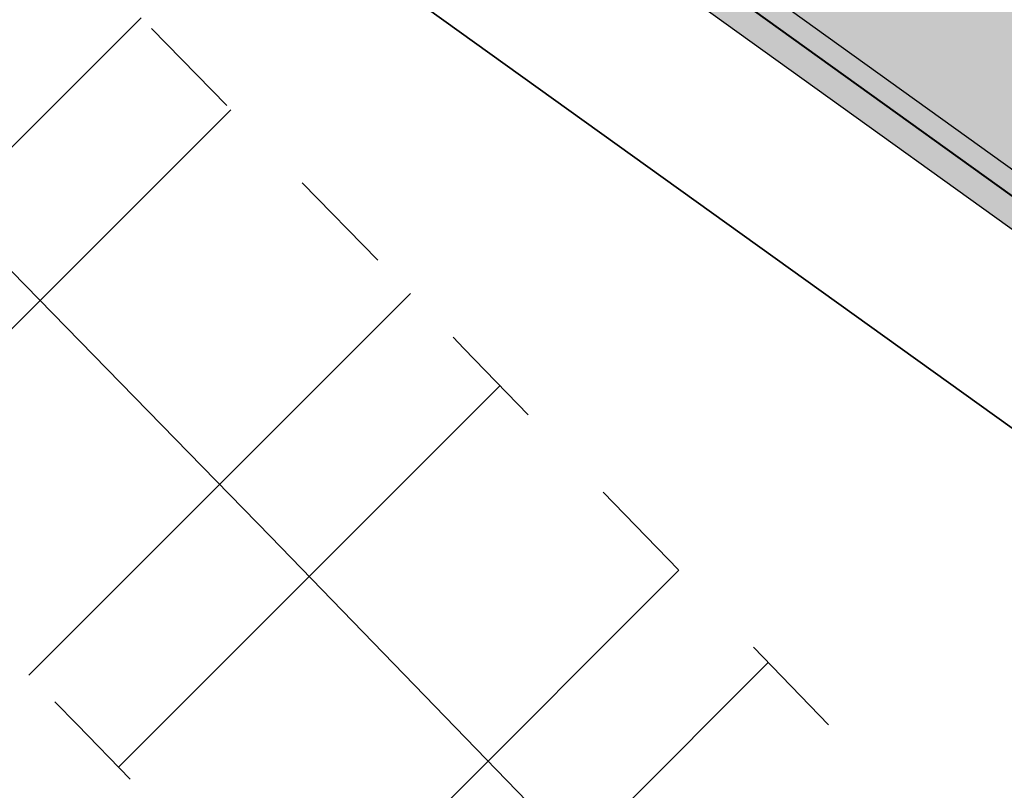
# Model space of a CAD drawing. Header units: metres. Extents: x 207669 to 209690, y 476021 to 477293.
# Tile 5 of 49: x 207997 to 208016, y 476871 to 476885. Entities that reach past the tile are written whole.
import ezdxf
from ezdxf.lldxf.tags import DXFTag

# ---------------------------------------------------------------- set-up
doc = ezdxf.new("R2010")
doc.units = ezdxf.units.M
doc.linetypes.add('NLCS-HIDDEN', pattern=[4, 2, -2])
for name, color, linetype, lineweight, true_color in [('B-OI-KL-BRANDSTOF_Orientatieverzoek_gasunieoost_0000541420-G', 40, 'KL-BRANDSTOF-N', 18, 0xffbf00), ('N-WE-VH-FUNDERING_GRANULAAT-G', 7, 'CONTINUOUS', 40, 0x99004c), ('N-WE-VH-FUNDERING_ZANDBED-BREED-G', 7, 'CONTINUOUS', 30, 0xa57c00), ('N-WE-VH-FUNDERING_ZANDBED_BREED-A', 7, 'CONTINUOUS', 40, 0xa57c00)]:
    doc.layers.add(name, color=color, linetype=linetype, lineweight=lineweight, true_color=true_color)
for name, color, linetype, lineweight in [('B-OI-KL-VEILIGHEIDSZONE-G', 252, 'NLCS-HIDDEN', 35), ('N-WE-IE-TERREINAFSCHEIDING_KUNSTMATIG_HEKWERK_HOOG-G', 210, 'IE-TERREINAFSCHEIDING-KUNSTMATIG', 35), ('T-WE-VH-KANTVERHARDING_BOUWWEG-G', 60, 'CONTINUOUS', 25), ('T-WE-VH-VERHARDING_ASFALT_BOUWWEG-100MM-A', 252, 'CONTINUOUS', 18), ('T-WE-VH-VERHARDING_ASFALT_BOUWWEG-70MM-A', 252, 'CONTINUOUS', 18)]:
    doc.layers.add(name, color=color, linetype=linetype, lineweight=lineweight)
doc.styles.get("Standard").update_dxf_attribs({"font": 'isocp.shx'})
doc.linetypes.add('IE-TERREINAFSCHEIDING-KUNSTMATIG', pattern='A,4,[82,NLCS.shx,S=0.75,R=90,X=0,Y=0],4,-2', length=10)
tags = doc.linetypes.add('KL-BRANDSTOF-N', pattern='A,4,-0.5,[105,NLCS.SHX,S=0.5,R=0,X=0.75,Y=0],-2,4,-1,["B",Standard,S=1,R=0,X=-0.15,Y=-0.5],-1.5', length=13).pattern_tags.tags
tags[18] = DXFTag(74, 10)

# ---------------------------------------------------------------- blocks, each defined once
blk = doc.blocks.new('A$C78FE763D')
at = {"layer": 'B-OI-KL-VEILIGHEIDSZONE-G'}
h = blk.add_hatch(dxfattribs=at)
h.set_pattern_fill('ANSI32', color=256, scale=0.75)
h.set_pattern_definition([(45, (0, 0), (-5.051394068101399, 5.051394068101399), []), (45, (3.3675975, 0), (-5.051394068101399, 5.051394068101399), [])])
h.paths.add_polyline_path([(209050.9375881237, 476518.5396431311), (209043.125532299, 476518.8796438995), (209004.4717691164, 476520.7480644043), (208998.0385089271, 476520.8455989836), (208994.4349887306, 476520.9688748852), (208992.935653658, 476521.1809657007), (208987.1141704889, 476522.9398933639), (208984.2464321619, 476523.7645453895), (208982.2472676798, 476524.1575529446), (208961.5809573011, 476528.4629516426), (208946.5220461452, 476532.563855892), (208941.2051906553, 476533.782514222), (208903.1010240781, 476542.5168446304), (208854.3198681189, 476553.4830269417), (208805.5441397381, 476564.3659582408), (208756.842541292, 476575.5088327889), (208708.1580406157, 476586.8421821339), (208659.4445053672, 476597.9561975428), (208645.9421921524, 476601.2015875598), (208635.8122818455, 476603.0898383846), (208626.3864741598, 476604.9618731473), (208620.0089611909, 476606.6876323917), (208616.8738774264, 476607.6539789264), (208608.5085805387, 476607.3317409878), (208607.7147462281, 476607.388227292), (208593.7159588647, 476606.8106741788), (208573.1718238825, 476606.1685136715), (208551.5354744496, 476605.2313140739), (208514.8965904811, 476605.0346582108), (208505.7717838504, 476604.8736203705), (208485.9502657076, 476604.3007499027), (208475.047726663, 476604.1278963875), (208473.2836551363, 476604.2170161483), (208435.3275707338, 476609.0187374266), (208410.2766025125, 476612.2382755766), (208386.3403179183, 476615.1490799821), (208372.1225659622, 476616.7944344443), (208370.8679237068, 476617.0666386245), (208366.7919455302, 476618.1427362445), (208347.1206601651, 476622.9592522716), (208332.5732144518, 476626.4223583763), (208314.8127730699, 476630.7675542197), (208307.5733359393, 476632.8400167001), (208304.1866016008, 476633.9158244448), (208301.7785627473, 476634.9618108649), (208265.737801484, 476652.8223577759), (208252.2084358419, 476659.8116686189), (208236.1466094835, 476668.5299794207), (208217.2765463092, 476679.2130734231), (208211.238871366, 476682.4328276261), (208206.9135463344, 476684.6223727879), (208201.0043056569, 476689.0424139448), (208194.8743833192, 476694.0181090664), (208188.0278762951, 476699.6469287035), (208179.7819454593, 476706.5954438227), (208167.5172268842, 476716.7875479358), (208160.0162014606, 476723.1235963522), (208143.7253530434, 476737.7180011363), (208140.7841958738, 476740.296256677), (208137.2494930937, 476743.7516149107), (208127.3442713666, 476753.6668096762), (208117.6775741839, 476763.4073517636), (208110.7673497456, 476770.4858983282), (208107.1789824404, 476774.0473304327), (208073.4188309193, 476808.9680776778), (208037.0226775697, 476846.8302774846), (208005.6460867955, 476879.2423167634), (207982.4240652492, 476903.0248457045), (207966.6406611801, 476918.9412363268), (207943.1172987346, 476943.0761142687), (207919.053827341, 476967.866388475), (207894.2855795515, 476993.4698702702), (207890.7679384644, 476996.8277555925), (207867.5642186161, 477020.3765344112), (207844.3344498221, 477044.2101672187), (207827.8124503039, 477061.0787171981), (207816.9714566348, 477067.1797366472), (207812.3269095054, 477070.0203660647), (207810.1095525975, 477071.3769726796), (207764.5498415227, 477099.2176252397), (207755.4859131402, 477103.8493892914), (207745.7668134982, 477107.4289707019), (207725.8028753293, 477114.6722316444), (207702.275920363, 477123.4861027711), (207695.2540454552, 477126.1533678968), (207691.7030862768, 477116.8050691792), (207698.746329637, 477114.1296872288), (207722.3433746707, 477105.2895583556), (207742.3334365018, 477098.036819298), (207751.4683368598, 477094.6724007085), (207759.6604084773, 477090.4861647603), (207804.8906974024, 477062.8468173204), (207807.1093404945, 477061.4894239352), (207811.9087933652, 477058.5540533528), (207821.6657996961, 477053.0630728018), (207837.1818001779, 477037.2216227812), (207860.4220313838, 477013.3772555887), (207883.7523115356, 476989.7000344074), (207887.2366704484, 476986.3739197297), (207911.8724226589, 476960.9074015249), (207935.9489512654, 476936.1036757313), (207959.5095888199, 476911.9305536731), (207975.2961847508, 476896.0109442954), (207998.4761632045, 476872.2714732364), (208029.8255724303, 476839.8875125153), (208066.2194190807, 476802.0277123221), (208100.0612675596, 476767.0224595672), (208103.6669002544, 476763.4438916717), (208110.5506758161, 476756.3924382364), (208120.2579786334, 476746.6109803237), (208130.2167569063, 476736.6421750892), (208133.9880541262, 476732.9555333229), (208137.0928969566, 476730.2337888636), (208153.4520485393, 476715.5781936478), (208161.0950231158, 476709.1222420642), (208173.3643045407, 476698.9263461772), (208181.6303737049, 476691.9608612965), (208188.5478666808, 476686.2736809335), (208194.855944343, 476681.1533760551), (208201.6207036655, 476676.093417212), (208206.6273786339, 476673.5589623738), (208212.4597036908, 476670.4487165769), (208231.2976405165, 476659.7838105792), (208247.5278141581, 476650.9741213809), (208261.222448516, 476643.899432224), (208297.5636872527, 476625.889979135), (208300.6716483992, 476624.5399655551), (208304.6829140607, 476623.2657732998), (208312.2474769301, 476621.1002357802), (208330.2270355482, 476616.7014316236), (208344.7735898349, 476613.2385377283), (208364.3263044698, 476608.4510537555), (208368.5303262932, 476607.3411513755), (208370.4836840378, 476606.9173555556), (208385.1619320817, 476605.2187100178), (208409.0356474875, 476602.3155144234), (208434.0626792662, 476599.0990525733), (208472.4025948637, 476594.2487738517), (208474.874523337, 476594.1238936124), (208486.1739842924, 476594.3030400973), (208506.0044661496, 476594.8761696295), (208515.0116595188, 476595.035131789), (208551.7787755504, 476595.2324759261), (208573.5444261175, 476596.1752763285), (208594.0782911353, 476596.8171158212), (208607.5655037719, 476597.3735627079), (208608.3456694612, 476597.3180490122), (208615.5563725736, 476597.5958110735), (208617.2292888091, 476597.0801576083), (208624.1037758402, 476595.2199168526), (208633.9219681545, 476593.2699516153), (208643.8560578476, 476591.4182024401), (208657.1637446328, 476588.2195924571), (208705.9122093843, 476577.097607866), (208754.5937087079, 476565.764957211), (208803.3401102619, 476554.6118317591), (208852.1343818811, 476543.7247630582), (208900.8872259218, 476532.7649453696), (208938.9710593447, 476524.0352757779), (208944.0902038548, 476522.8619341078), (208959.2452926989, 476518.7348383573), (208980.2629823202, 476514.3562370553), (208981.8958178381, 476514.0352446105), (208984.2860795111, 476513.3478966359), (208990.776596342, 476511.3868242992), (208993.5612612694, 476510.9929151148), (208997.7917410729, 476510.8481910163), (209004.1544808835, 476510.7517255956), (209042.666717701, 476508.8901461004), (209050.5027740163, 476508.5491007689)])
at = {"layer": 'B-OI-KL-BRANDSTOF_Orientatieverzoek_gasunieoost_0000541420-G', "flags": 128}
blk.add_lwpolyline([(209050.72018107, 476513.54437195), (209042.896125, 476513.884895), (209004.313125, 476515.749895), (208997.915125, 476515.846895), (208993.998125, 476515.980895), (208991.856125, 476516.2838949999), (208985.700125, 476518.1438949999), (208983.071125, 476518.899895), (208981.255125, 476519.2568949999), (208960.413125, 476523.5988949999), (208945.306125, 476527.7128949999), (208940.088125, 476528.9088949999), (208901.994125, 476537.640895), (208853.227125, 476548.6038949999), (208804.442125, 476559.488895), (208755.718125, 476570.6368949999), (208707.035125, 476581.9698949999), (208658.304125, 476593.0878949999), (208644.899125, 476596.309895), (208634.867125, 476598.179895), (208625.245125, 476600.090895), (208618.619125, 476601.883895), (208616.215125, 476602.624895), (208608.427125, 476602.324895), (208607.640125, 476602.380895), (208593.897125, 476601.813895), (208573.358125, 476601.171895), (208551.657125, 476600.231895), (208514.954125, 476600.0348949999), (208505.888125, 476599.874895), (208486.062125, 476599.301895), (208474.961125, 476599.1258949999), (208472.843125, 476599.232895), (208434.695125, 476604.058895), (208409.656125, 476607.276895), (208385.751125, 476610.183895), (208371.303125, 476611.855895), (208369.699125, 476612.203895), (208365.559125, 476613.296895), (208345.947125, 476618.0988949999), (208331.400125, 476621.5618949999), (208313.530125, 476625.933895), (208306.128125, 476628.052895), (208302.429125, 476629.227895), (208299.671125, 476630.4258949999), (208263.480125, 476648.3608949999), (208249.868125, 476655.3928949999), (208233.722125, 476664.156895), (208214.868125, 476674.830895), (208208.933125, 476677.9958949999), (208204.267125, 476680.357895), (208197.930125, 476685.097895), (208191.711125, 476690.145895), (208184.829125, 476695.803895), (208176.573125, 476702.760895), (208164.306125, 476712.954895), (208156.734125, 476719.350895), (208140.409125, 476733.975895), (208137.386125, 476736.6258949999), (208133.733125, 476740.1968949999), (208123.801125, 476750.138895), (208114.114125, 476759.899895), (208107.217125, 476766.964895), (208103.620125, 476770.5348949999), (208069.819125, 476805.497895), (208033.424125, 476843.358895), (208002.061125, 476875.7568949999), (207978.860125, 476899.5178949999), (207963.075125, 476915.4358949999), (207939.533125, 476939.589895), (207915.463125, 476964.3868949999), (207890.761125, 476989.921895), (207887.260125, 476993.263895), (207863.993125, 477016.8768949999), (207840.758125, 477040.715895), (207824.739125, 477057.070895), (207814.440125, 477062.866895), (207809.718125, 477065.754895), (207807.500125, 477067.111895), (207762.105125, 477094.851895), (207753.477125, 477099.260895), (207744.050125, 477102.732895), (207724.073125, 477109.980895), (207700.511125, 477118.807895), (207693.478565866, 477121.479218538)], dxfattribs=at)
at = {"layer": 'B-OI-KL-VEILIGHEIDSZONE-G', "flags": 128}
blk.add_lwpolyline([(209050.9375881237, 476518.5396431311), (209043.125532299, 476518.8796438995), (209004.4717691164, 476520.7480644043), (208998.0385089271, 476520.8455989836), (208994.4349887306, 476520.9688748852), (208992.935653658, 476521.1809657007), (208987.1141704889, 476522.9398933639), (208984.2464321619, 476523.7645453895), (208982.2472676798, 476524.1575529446), (208961.5809573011, 476528.4629516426), (208946.5220461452, 476532.563855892), (208941.2051906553, 476533.782514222), (208903.1010240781, 476542.5168446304), (208854.3198681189, 476553.4830269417), (208805.5441397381, 476564.3659582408), (208756.842541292, 476575.5088327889), (208708.1580406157, 476586.8421821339), (208659.4445053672, 476597.9561975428), (208645.9421921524, 476601.2015875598), (208635.8122818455, 476603.0898383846), (208626.3864741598, 476604.9618731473), (208620.0089611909, 476606.6876323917), (208616.8738774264, 476607.6539789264), (208608.5085805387, 476607.3317409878), (208607.7147462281, 476607.388227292), (208593.7159588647, 476606.8106741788), (208573.1718238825, 476606.1685136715), (208551.5354744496, 476605.2313140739), (208514.8965904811, 476605.0346582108), (208505.7717838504, 476604.8736203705), (208485.9502657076, 476604.3007499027), (208475.047726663, 476604.1278963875), (208473.2836551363, 476604.2170161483), (208435.3275707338, 476609.0187374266), (208410.2766025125, 476612.2382755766), (208386.3403179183, 476615.1490799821), (208372.1225659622, 476616.7944344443), (208370.8679237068, 476617.0666386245), (208366.7919455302, 476618.1427362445), (208347.1206601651, 476622.9592522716), (208332.5732144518, 476626.4223583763), (208314.8127730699, 476630.7675542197), (208307.5733359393, 476632.8400167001), (208304.1866016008, 476633.9158244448), (208301.7785627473, 476634.9618108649), (208265.737801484, 476652.8223577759), (208252.2084358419, 476659.8116686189), (208236.1466094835, 476668.5299794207), (208217.2765463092, 476679.2130734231), (208211.238871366, 476682.4328276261), (208206.9135463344, 476684.6223727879), (208201.0043056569, 476689.0424139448), (208194.8743833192, 476694.0181090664), (208188.0278762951, 476699.6469287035), (208179.7819454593, 476706.5954438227), (208167.5172268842, 476716.7875479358), (208160.0162014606, 476723.1235963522), (208143.7253530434, 476737.7180011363), (208140.7841958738, 476740.296256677), (208137.2494930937, 476743.7516149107), (208127.3442713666, 476753.6668096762), (208117.6775741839, 476763.4073517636), (208110.7673497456, 476770.4858983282), (208107.1789824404, 476774.0473304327), (208073.4188309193, 476808.9680776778), (208037.0226775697, 476846.8302774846), (208005.6460867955, 476879.2423167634), (207982.4240652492, 476903.0248457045), (207966.6406611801, 476918.9412363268), (207943.1172987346, 476943.0761142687), (207919.053827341, 476967.866388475), (207894.2855795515, 476993.4698702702), (207890.7679384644, 476996.8277555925), (207867.5642186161, 477020.3765344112), (207844.3344498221, 477044.2101672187), (207827.8124503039, 477061.0787171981), (207816.9714566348, 477067.1797366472), (207812.3269095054, 477070.0203660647), (207810.1095525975, 477071.3769726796), (207764.5498415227, 477099.2176252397), (207755.4859131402, 477103.8493892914), (207745.7668134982, 477107.4289707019), (207725.8028753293, 477114.6722316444), (207702.275920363, 477123.4861027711), (207695.2540454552, 477126.1533678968), (207691.7030862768, 477116.8050691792), (207698.746329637, 477114.1296872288), (207722.3433746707, 477105.2895583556), (207742.3334365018, 477098.036819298), (207751.4683368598, 477094.6724007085), (207759.6604084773, 477090.4861647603), (207804.8906974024, 477062.8468173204), (207807.1093404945, 477061.4894239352), (207811.9087933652, 477058.5540533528), (207821.6657996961, 477053.0630728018), (207837.1818001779, 477037.2216227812), (207860.4220313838, 477013.3772555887), (207883.7523115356, 476989.7000344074), (207887.2366704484, 476986.3739197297), (207911.8724226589, 476960.9074015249), (207935.9489512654, 476936.1036757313), (207959.5095888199, 476911.9305536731), (207975.2961847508, 476896.0109442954), (207998.4761632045, 476872.2714732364), (208029.8255724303, 476839.8875125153), (208066.2194190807, 476802.0277123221), (208100.0612675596, 476767.0224595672), (208103.6669002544, 476763.4438916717), (208110.5506758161, 476756.3924382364), (208120.2579786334, 476746.6109803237), (208130.2167569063, 476736.6421750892), (208133.9880541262, 476732.9555333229), (208137.0928969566, 476730.2337888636), (208153.4520485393, 476715.5781936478), (208161.0950231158, 476709.1222420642), (208173.3643045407, 476698.9263461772), (208181.6303737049, 476691.9608612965), (208188.5478666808, 476686.2736809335), (208194.855944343, 476681.1533760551), (208201.6207036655, 476676.093417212), (208206.6273786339, 476673.5589623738), (208212.4597036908, 476670.4487165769), (208231.2976405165, 476659.7838105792), (208247.5278141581, 476650.9741213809), (208261.222448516, 476643.899432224), (208297.5636872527, 476625.889979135), (208300.6716483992, 476624.5399655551), (208304.6829140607, 476623.2657732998), (208312.2474769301, 476621.1002357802), (208330.2270355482, 476616.7014316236), (208344.7735898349, 476613.2385377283), (208364.3263044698, 476608.4510537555), (208368.5303262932, 476607.3411513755), (208370.4836840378, 476606.9173555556), (208385.1619320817, 476605.2187100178), (208409.0356474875, 476602.3155144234), (208434.0626792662, 476599.0990525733), (208472.4025948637, 476594.2487738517), (208474.874523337, 476594.1238936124), (208486.1739842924, 476594.3030400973), (208506.0044661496, 476594.8761696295), (208515.0116595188, 476595.035131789), (208551.7787755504, 476595.2324759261), (208573.5444261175, 476596.1752763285), (208594.0782911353, 476596.8171158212), (208607.5655037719, 476597.3735627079), (208608.3456694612, 476597.3180490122), (208615.5563725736, 476597.5958110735), (208617.2292888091, 476597.0801576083), (208624.1037758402, 476595.2199168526), (208633.9219681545, 476593.2699516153), (208643.8560578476, 476591.4182024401), (208657.1637446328, 476588.2195924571), (208705.9122093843, 476577.097607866), (208754.5937087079, 476565.764957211), (208803.3401102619, 476554.6118317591), (208852.1343818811, 476543.7247630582), (208900.8872259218, 476532.7649453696), (208938.9710593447, 476524.0352757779), (208944.0902038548, 476522.8619341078), (208959.2452926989, 476518.7348383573), (208980.2629823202, 476514.3562370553), (208981.8958178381, 476514.0352446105), (208984.2860795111, 476513.3478966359), (208990.776596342, 476511.3868242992), (208993.5612612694, 476510.9929151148), (208997.7917410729, 476510.8481910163), (209004.1544808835, 476510.7517255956), (209042.666717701, 476508.8901461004), (209050.5027740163, 476508.5491007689)], close=True, dxfattribs=at)

msp = doc.modelspace()

# ---------------------------------------------------------------- hatches: boundary and pattern name
at = {"layer": 'N-WE-VH-FUNDERING_ZANDBED_BREED-A', "transparency": 33554559}
h = msp.add_hatch(color=256, dxfattribs=at)
h.dxf.hatch_style = 1
edge = h.paths.add_edge_path(flags=16)
edge.add_arc((208018.7845404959, 476941.9416020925), 23.79784241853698, 2.319868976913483, 68.45130498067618, ccw=False)
edge.add_arc((207992.9401543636, 476940.8946074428), 49.6634275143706, -44.537330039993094, 2.319868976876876, ccw=False)
edge.add_arc((207975.0359779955, 476959.1559325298), 75.23482617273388, 302.0107321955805, 315.1130849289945, ccw=False)
edge.add_line((208014.9163120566, 476895.3606503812), (208013.122737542, 476893.0276360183))
edge.add_arc((208012.7492379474, 476898.1139409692), 5.100000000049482, 234.31241061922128, 274.1998286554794, ccw=False)
edge.add_line((208009.774074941, 476893.9716704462), (207985.8857599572, 476911.1293212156))
edge.add_arc((207988.8317546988, 476915.2309812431), 5.049999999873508, 214.057908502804, 234.31241061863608, ccw=False)
edge.add_line((207984.6479712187, 476912.4028271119), (207974.9491909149, 476926.7505588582))
edge.add_arc((207979.174397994, 476929.6067145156), 5.10000000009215, 174.1134030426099, 214.0579085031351, ccw=False)
edge.add_line((207974.1012911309, 476930.1297697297), (207976.5079837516, 476932.3365274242))
edge.add_line((207976.5079837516, 476932.3365274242), (207987.8577930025, 476944.791240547))
edge.add_arc((208049.9804324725, 476888.2579610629), 83.99544049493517, 116.50385453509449, 137.6969592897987, ccw=False)
edge.add_arc((208020.7404048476, 476946.8945045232), 18.47274637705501, 68.45130498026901, 116.50385453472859, ccw=False)
edge = h.paths.add_edge_path(flags=16)
edge.add_arc((207950.9388624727, 477049.6280640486), 37.53249998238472, 305.8214969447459, 358.8807534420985, ccw=False)
edge.add_arc((208022.9212658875, 476938.7720458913), 94.70726443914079, 121.8779908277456, 149.2630944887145)
edge.add_arc((207938.4936721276, 476988.9750646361), 3.518809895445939, 313.33145217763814, 329.26309448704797, ccw=False)
edge.add_arc((207939.535906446, 476987.870288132), 1.999999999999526, 214.0579085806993, 313.33145217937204, ccw=False)
edge.add_line((207937.878962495, 476986.7502270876), (207937.0909030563, 476984.8804810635))
edge.add_arc((207938.4964469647, 476989.7829749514), 5.099999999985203, 214.0579084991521, 254.0024146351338, ccw=False)
edge.add_line((207934.2712398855, 476986.9268192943), (207909.4248063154, 477023.6829837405))
edge.add_arc((207913.6500133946, 477026.5391393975), 5.09999999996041, 174.1134017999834, 214.0579084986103, ccw=False)
edge.add_line((207908.5769065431, 477027.0621947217), (207910.7629846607, 477028.895780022))
edge.add_arc((207951.2488938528, 477005.1332987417), 46.94426865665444, 128.6299866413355, 149.5899578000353, ccw=False)
edge.add_arc((207862.439417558, 477114.1293349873), 93.65498082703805, 309.4451683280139, 332.8796175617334)
edge.add_arc((207965.0096183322, 477061.8722859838), 21.46109186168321, 30.11757463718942, 153.5374305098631, ccw=False)
edge.add_arc((207952.0866587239, 477053.779186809), 36.7039722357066, -7.647124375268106, 30.923212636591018, ccw=False)
edge = h.paths.add_edge_path(flags=16)
edge.add_arc((207924.3592697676, 477029.9185181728), 85.2596023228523, 121.1031986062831, 145.2237219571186)
edge.add_arc((207852.6855038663, 477079.6890865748), 1.999999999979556, 294.3579977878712, 325.2237219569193, ccw=False)
edge.add_line((207853.5103773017, 477077.8671140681), (207851.2906661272, 477076.0183202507))
edge.add_arc((207851.3290830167, 477081.1181755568), 5.099999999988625, 229.6238971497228, 269.5684026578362, ccw=False)
edge.add_line((207848.0252916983, 477077.2329518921), (207822.9577107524, 477098.549113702))
edge.add_arc((207831.4439198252, 477108.5288058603), 13.10000000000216, 205.0134647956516, 229.6238971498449, ccw=False)
edge.add_line((207819.572589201, 477102.9897166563), (207820.2180752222, 477104.672360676))
edge.add_arc((207833.0127928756, 477108.2725821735), 13.2915911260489, 140.0836640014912, 195.7157219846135, ccw=False)
edge.add_line((207822.8183786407, 477116.8013753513), (207868.0195344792, 477169.9574566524))
edge.add_arc((207886.4104747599, 477151.8822228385), 25.78644531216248, 84.96140506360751, 135.4960267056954, ccw=False)
edge.add_arc((207882.984591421, 477140.0828944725), 37.91560423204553, 49.257470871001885, 81.36805577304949, ccw=False)
edge.add_arc((207894.6428723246, 477152.9501516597), 20.56242125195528, 2.0518782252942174, 50.469494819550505, ccw=False)
edge.add_arc((207879.2698302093, 477153.7302654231), 35.92230591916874, 335.5284907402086, 359.92999724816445, ccw=False)
edge.add_arc((207826.0890470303, 477182.593217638), 96.37526378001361, 304.2401094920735, 333.00668583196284, ccw=False)
edge = h.paths.add_edge_path()
edge.add_arc((207965.005917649, 477061.8894530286), 28.7200000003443, 32.12410697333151, 153.0069464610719)
edge.add_arc((207862.4447317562, 477114.131325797), 86.3800005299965, 309.1708019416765, 333.0069464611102, ccw=False)
edge.add_arc((207951.2488955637, 477005.1333027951), 54.21426865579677, 129.1708019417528, 146.2481467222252)
edge.add_arc((207901.9319495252, 477038.0881400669), 5.100000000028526, 293.9446099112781, 326.2481467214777, ccw=False)
edge.add_line((207904.0018013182, 477033.4270550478), (207901.8935327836, 477032.9882847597))
edge.add_arc((207901.9319495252, 477038.0881400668), 5.099999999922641, 229.6238969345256, 269.5684043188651, ccw=False)
edge.add_line((207898.6281581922, 477034.2029164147), (207860.5092017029, 477066.6172866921))
edge.add_arc((207863.8129930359, 477070.5025103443), 5.099999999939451, 189.6793914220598, 229.6238969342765, ccw=False)
edge.add_line((207858.7855965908, 477069.6450227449), (207858.8798555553, 477071.7964016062))
edge.add_arc((207863.812993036, 477070.5025103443), 5.100000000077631, 146.1675124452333, 165.3031853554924, ccw=False)
edge.add_arc((207924.3521430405, 477029.9253527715), 77.97999999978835, 122.7259849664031, 146.1675124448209, ccw=False)
edge.add_arc((207826.17520426, 477182.6992009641), 103.6199999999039, 302.7259849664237, 331.4867935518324)
edge.add_arc((207879.2491134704, 477153.8665777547), 43.21999999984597, 331.4867935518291, 356.8038714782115)
edge.add_arc((207894.6750815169, 477153.0051778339), 27.76999999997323, 356.8038714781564, 407.9181540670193)
edge.add_arc((207883.0137495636, 477140.0911026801), 45.17000000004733, 47.91815406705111, 74.77564179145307)
edge.add_arc((207886.2699822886, 477152.0559239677), 32.76999999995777, 74.77564179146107, 139.62389708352)
edge.add_line((207861.3055157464, 477173.2844027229), (207816.0074426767, 477120.0143477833))
edge.add_arc((207830.1009010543, 477108.03000671), 18.50000000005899, 139.6238970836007, 229.6238971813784)
edge.add_line((207818.1165600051, 477093.936548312), (207901.3480945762, 477023.1607977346))
edge.add_arc((207895.4530943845, 477016.22833982), 9.099999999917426, 34.05790846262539, 49.62389718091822, ccw=False)
edge.add_line((207902.9921893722, 477021.3246175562), (207979.2186577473, 476908.5602402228))
edge.add_arc((207988.249002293, 476914.664572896), 10.8999999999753, 214.0579084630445, 234.3124106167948)
edge.add_line((207981.8903205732, 476905.8114849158), (208074.1329226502, 476839.5587436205))
edge.add_arc((208081.6583349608, 476850.0362514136), 12.89999999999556, 234.3124106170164, 299.0336792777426)
edge.add_line((208087.9190100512, 476838.757335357), (208106.6218757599, 476849.1388795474))
edge.add_line((208106.6218757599, 476849.1388795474), (208104.8438712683, 476852.3420426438))
edge.add_line((208104.8438712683, 476852.3420426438), (208121.1081889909, 476861.1922391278))
edge.add_line((208121.1081889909, 476861.1922391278), (208119.0545768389, 476864.9610650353))
edge.add_line((208119.0545768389, 476864.9610650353), (208083.0215202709, 476844.9599178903))
edge.add_arc((208080.5463696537, 476849.4190242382), 5.100000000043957, 234.31241061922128, 299.03367927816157, ccw=False)
edge.add_line((208077.5712066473, 476845.2767537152), (208023.5008730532, 476884.1124732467))
edge.add_arc((208026.4760360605, 476888.2547437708), 5.10000000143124, 194.3679054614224, 234.3124106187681, ccw=False)
edge.add_line((208021.5355522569, 476886.9891925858), (208021.4536448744, 476889.1410771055))
edge.add_arc((208026.4760360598, 476888.2547437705), 5.099999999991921, 125.81933538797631, 169.9916992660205, ccw=False)
edge.add_arc((207976.3685280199, 476957.6811223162), 80.51999999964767, 305.8193353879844, 314.6490656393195)
edge.add_arc((207992.9537240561, 476940.8915043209), 56.91999999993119, 314.6490656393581, 362.324848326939)
edge.add_arc((208018.7824468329, 476941.9401127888), 31.0699999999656, 2.324848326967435, 68.30494295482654)
edge.add_arc((208020.7416798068, 476946.864684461), 25.76999999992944, 68.3049429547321, 116.5152425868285)
edge.add_arc((208049.983229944, 476888.2542608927), 91.2700000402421, 116.5152425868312, 137.6969596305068)
edge.add_line((207982.4803595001, 476949.6836951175), (207973.6291480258, 476939.9573776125))
edge.add_arc((207969.8572115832, 476943.3899415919), 5.099999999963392, 278.37862011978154, 317.6969596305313, ccw=False)
edge.add_line((207970.600352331, 476938.3443750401), (207968.4516676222, 476938.4874477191))
edge.add_arc((207969.8572115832, 476943.3899415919), 5.099999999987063, 214.057908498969, 254.0024140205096, ccw=False)
edge.add_line((207965.632004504, 476940.5337859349), (207943.8047829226, 476972.8235285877))
edge.add_arc((207948.0299900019, 476975.6796842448), 5.099999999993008, 174.113402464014, 214.0579084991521, ccw=False)
edge.add_line((207942.9568831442, 476976.2027395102), (207943.6250031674, 476978.2499159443))
edge.add_arc((207948.0299900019, 476975.6796842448), 5.100000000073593, 134.6952792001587, 149.7371965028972, ccw=False)
edge.add_arc((207928.428011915, 476995.4912807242), 22.76999999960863, 314.6952792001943, 329.018669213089)
edge.add_arc((208022.9492039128, 476938.7391286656), 87.4800000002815, 122.98218495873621, 149.0186692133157, ccw=False)
edge.add_arc((207950.9279627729, 477049.7176438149), 44.82000000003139, 302.9821849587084, 355.6324594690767)
edge.add_line((207995.6178079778, 477046.3044143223), (207995.8201418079, 477048.9535967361))
edge.add_line((207995.8201418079, 477048.9535967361), (207995.9330327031, 477050.431691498))
edge.add_arc((207952.0907191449, 477053.7801899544), 43.97000000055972, 355.6324594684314, 392.1241069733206)
at = {"layer": 'T-WE-VH-VERHARDING_ASFALT_BOUWWEG-100MM-A'}
h = msp.add_hatch(dxfattribs=at)
h.set_pattern_fill('AVH-ASFALT', color=256, scale=1.5, angle=270, pattern_type=2)
h.set_pattern_definition([(329.9999999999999, (207991.0131754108, 476552.5954628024), (0.7500000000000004, 1.299038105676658), []), (29.99999999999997, (207991.0131754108, 476552.5954628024), (-0.7499999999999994, 1.299038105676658), [])])
edge = h.paths.add_edge_path()
edge.add_line((208598.0668640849, 476553.2350907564), (208597.3597609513, 476558.6895641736))
edge.add_arc((208596.3347866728, 476566.6236317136), 7.999999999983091, 167.5645903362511, 277.36107089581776, ccw=False)
edge.add_line((208588.5224716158, 476568.3463427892), (208663.4988565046, 476908.3564285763))
edge.add_arc((208653.7334626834, 476910.5098174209), 9.999999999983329, 347.56459033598, 362.5645903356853)
edge.add_line((208663.7234468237, 476910.9572734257), (208662.2903712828, 476942.9523785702))
edge.add_arc((208670.2823585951, 476943.3103433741), 8.000000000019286, 147.9829078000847, 182.564590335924, ccw=False)
edge.add_line((208663.4992387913, 476947.5517211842), (208673.5813185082, 476963.6757161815))
edge.add_arc((208665.1024187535, 476968.977438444), 9.999999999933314, 327.9829078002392, 372.496370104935)
edge.add_line((208674.8655159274, 476971.1412160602), (208668.8437600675, 476998.3117474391))
edge.add_arc((208700.3297484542, 477005.2899302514), 32.25000000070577, 180.2433118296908, 192.4963701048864, ccw=False)
edge.add_line((208668.080039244, 477005.1529780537), (208667.7931844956, 477072.7019650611))
edge.add_arc((208657.7932746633, 477072.6594992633), 9.999999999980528, 0.2433118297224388, 74.71764475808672)
edge.add_line((208660.4290345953, 477082.3058856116), (208562.4492246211, 477109.0776992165))
edge.add_arc((208570.9495504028, 477140.1872951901), 32.2500000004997, 248.523477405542, 254.717644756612, ccw=False)
edge.add_line((208559.1421820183, 477110.1764879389), (208526.0787293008, 477123.1848806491))
edge.add_arc((208512.2577011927, 477088.0559512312), 37.75000000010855, 68.52347740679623, 83.79289849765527)
edge.add_line((208516.3393283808, 477125.5846445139), (208484.0606572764, 477129.0952783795))
edge.add_arc((208479.9790300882, 477091.5665850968), 37.75000000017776, 83.79289849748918, 100.4526706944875)
edge.add_line((208473.1303026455, 477128.6901279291), (208406.483101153, 477116.394735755))
edge.add_arc((208396.0941313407, 477172.6942189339), 57.24999999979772, 259.3435220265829, 280.4552038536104, ccw=False)
edge.add_line((208385.507451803, 477116.4315784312), (208345.6150227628, 477123.7496831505))
edge.add_arc((208327.0753225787, 477022.6861288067), 102.7499999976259, 79.60489942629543, 92.19224486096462)
edge.add_line((208323.1448724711, 477125.3609264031), (208303.6616430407, 477124.6150972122))
edge.add_arc((208303.0017864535, 477141.8524719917), 17.25000000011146, 263.0200956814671, 272.19224486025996, ccw=False)
edge.add_line((208300.9055455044, 477124.7303145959), (208268.7673296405, 477128.6649498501))
edge.add_arc((208267.5521174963, 477118.7390615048), 9.999999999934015, 83.02009568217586, 168.2771260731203)
edge.add_line((208257.7606997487, 477120.7708436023), (208246.8566065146, 477068.2226239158))
edge.add_arc((208259.3406641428, 477065.6321017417), 12.74999999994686, 168.2771260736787, 171.9901902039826)
edge.add_line((208246.715050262, 477067.4087204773), (208243.1391454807, 477041.9964065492))
edge.add_arc((208235.2171916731, 477043.1111477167), 8.000000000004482, 271.25365755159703, 351.9901902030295, ccw=False)
edge.add_line((208235.3922213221, 477035.113062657), (208066.2421497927, 477031.4113918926))
edge.add_line((208066.2421497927, 477031.4113918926), (208044.2191598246, 477036.8636800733))
edge.add_line((208044.2191598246, 477036.8636800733), (208042.2847942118, 477039.1593672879))
edge.add_line((208042.2847942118, 477039.1593672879), (208002.0779595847, 477042.5937447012))
edge.add_arc((208002.7588222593, 477050.5647186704), 8.000000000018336, 176.3700886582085, 265.117774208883, ccw=False)
edge.add_arc((207951.3573135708, 477053.8338357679), 43.50536122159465, 355.63556999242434, 356.3592230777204, ccw=False)
edge.add_line((207994.7365174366, 477050.5230764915), (207994.4212927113, 477046.3957993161))
edge.add_arc((207950.9279627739, 477049.7176438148), 43.61999999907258, 336.77510252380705, 355.63245947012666, ccw=False)
edge.add_arc((207998.3648879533, 477029.3617471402), 8.00000000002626, 85.11777420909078, 156.7751025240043, ccw=False)
edge.add_line((207999.0457506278, 477037.3327211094), (208046.0630700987, 477033.3166073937))
edge.add_line((208046.0630700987, 477033.3166073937), (208066.4740170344, 477028.2634168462))
edge.add_line((208066.4740170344, 477028.2634168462), (208068.8725253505, 477025.9676380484))
edge.add_line((208068.8725253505, 477025.9676380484), (208238.4872344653, 477029.6794769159))
edge.add_arc((208238.2684474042, 477039.6770832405), 10.00000000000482, 271.253657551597, 351.9901902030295)
edge.add_line((208248.1708896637, 477038.2836567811), (208252.1613935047, 477066.6423359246))
edge.add_arc((208259.3406641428, 477065.6321017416), 7.249999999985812, 168.2771260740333, 171.9901902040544, ccw=False)
edge.add_line((208252.2418862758, 477067.1051437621), (208262.4914142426, 477116.4989297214))
edge.add_arc((208270.3245484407, 477114.8735040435), 8.00000000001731, 83.02009568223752, 168.2771260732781, ccw=False)
edge.add_line((208271.2967181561, 477122.8142147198), (208300.237178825, 477119.2710760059))
edge.add_arc((208303.0017864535, 477141.8524719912), 22.74999999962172, 263.0200956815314, 272.19224486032)
edge.add_line((208303.8720320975, 477119.1191226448), (208323.355261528, 477119.8649518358))
edge.add_arc((208327.0753225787, 477022.6861288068), 97.24999999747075, 79.60489942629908, 92.19224486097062, ccw=False)
edge.add_line((208344.6226300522, 477118.3399551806), (208384.5030026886, 477111.0240621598))
edge.add_arc((208396.0941313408, 477172.6942189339), 62.74999999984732, 259.355239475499, 280.4552038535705)
edge.add_line((208407.4811681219, 477110.9860517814), (208474.128130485, 477123.2813998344))
edge.add_arc((208479.9790300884, 477091.5665850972), 32.24999999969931, 83.79289849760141, 100.45267069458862, ccw=False)
edge.add_line((208483.4659831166, 477123.6275217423), (208515.744654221, 477120.1168878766))
edge.add_arc((208512.257701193, 477088.0559512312), 32.25000000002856, 68.52347740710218, 83.79289849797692, ccw=False)
edge.add_line((208524.0650695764, 477118.0667584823), (208557.128522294, 477105.0583657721))
edge.add_arc((208570.949550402, 477140.1872951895), 37.74999999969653, 248.5234774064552, 254.7176447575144)
edge.add_line((208560.9995566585, 477103.772186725), (208656.4132110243, 477077.7015445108))
edge.add_arc((208654.3046030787, 477069.9844354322), 8.000000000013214, 0.24331182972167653, 74.71764475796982, ccw=False)
edge.add_line((208662.3045309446, 477070.0184080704), (208662.5800888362, 477005.1296218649))
edge.add_arc((208700.3297484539, 477005.2899302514), 37.7500000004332, 180.2433118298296, 192.4963701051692)
edge.add_line((208663.4740566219, 476997.1216697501), (208669.1858799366, 476971.3495730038))
edge.add_arc((208661.3754021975, 476969.6185509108), 8.000000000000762, -32.01709219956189, 12.496370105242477, ccw=False)
edge.add_line((208668.1585220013, 476965.3771731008), (208658.2582133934, 476949.5438796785))
edge.add_arc((208666.7371131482, 476944.242157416), 10.00000000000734, 147.9829078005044, 182.5645903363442)
edge.add_line((208656.7471290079, 476943.794701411), (208658.2083375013, 476911.1714948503))
edge.add_arc((208650.2163501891, 476910.8135300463), 7.999999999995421, -12.43540966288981, 2.564590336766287, ccw=False)
edge.add_line((208658.0286652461, 476909.0908189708), (208582.0786928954, 476564.6656155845))
edge.add_arc((208591.8440867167, 476562.51222674), 9.99999999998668, 167.5645903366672, 277.3976724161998)
edge.add_arc((210001.0809775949, 465708.5369687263), 10935.07777570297, 97.37159738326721, 97.39767241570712, ccw=False)
at = {"layer": 'T-WE-VH-VERHARDING_ASFALT_BOUWWEG-70MM-A'}
h = msp.add_hatch(dxfattribs=at)
h.set_pattern_fill('AVH-BASALTON', color=256, angle=270, pattern_type=2)
h.set_pattern_definition([(270, (207987.6846217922, 477030.1940064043), (0.8659999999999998, -1.5), [1, -2]), (29.99999999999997, (207987.6846217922, 477030.1940064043), (0.8660381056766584, 1.499977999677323), [1, -2]), (329.9999999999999, (207987.6846217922, 477029.1940064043), (1.732038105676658, -2.200032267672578e-05), [1, -2])])
h.paths.add_polyline_path([(207979.9642825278, 476909.0642676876, 0.08860774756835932), (207982.4153493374, 476906.5424738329), (208074.6579514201, 476840.2897325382, 0.2901540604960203), (208087.4822068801, 476839.5442298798), (208106.1850962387, 476849.9257594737), (208103.2731425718, 476855.171788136), (208083.4099652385, 476844.1461808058, -0.2901543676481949), (208076.9978315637, 476844.5189288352), (208022.6760454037, 476883.5352527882, -0.5128048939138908), (208022.6735853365, 476893.2800037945, 0.03899533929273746), (208032.1116530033, 476901.2509316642, 0.2110784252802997), (208048.6278607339, 476943.1517930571, 0.2961190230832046), (208029.8243881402, 476969.6942554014, 0.2135158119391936), (208009.772750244, 476968.8503044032, 0.09268673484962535), (207983.3678739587, 476948.8760330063), (207974.4330391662, 476939.0578244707, -0.4857844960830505), (207965.0246350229, 476939.7359519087), (207942.8520466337, 476972.5366072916, -0.3607678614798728), (207943.6020152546, 476980.1610973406, 0.06252926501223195), (207946.9207294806, 476984.387934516, -0.1140968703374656), (207974.6737415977, 477013.1274485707, 0.2338587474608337), (207994.4212927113, 477046.3957993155), (207994.7365174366, 477050.5230764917, 0.1605842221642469), (207988.3125578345, 477076.5233494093, 0.5824978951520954), (207940.4839035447, 477074.380298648, -0.1043814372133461), (207917.7632647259, 477046.2334878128, 0.0750150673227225), (207907.1276252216, 477034.5242228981, -0.4489299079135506), (207898.2472954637, 477033.2797499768), (207859.6681189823, 477066.0854670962, -0.381082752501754), (207858.5701924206, 477073.9958346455, -0.1026960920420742), (207881.5457002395, 477096.5367696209, 0.1261556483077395), (207916.17238607, 477133.8078554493, 0.1109181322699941), (207921.2037527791, 477151.5237929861, 0.2268011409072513), (207912.4820694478, 477172.7251190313, 0.117727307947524), (207894.5602457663, 477182.5179730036, 0.2907551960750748), (207862.2196860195, 477172.5070400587), (207817.1807338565, 477119.5417085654, 0.4142135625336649), (207819.2328479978, 477094.1687144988), (207902.9723610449, 477022.9610053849)])
h.paths.add_polyline_path([(207933.4971353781, 476986.3756419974), (207908.6460157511, 477023.1387386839, -0.3327596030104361), (207908.9913344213, 477030.3205219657, 0.02629151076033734), (207910.3951778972, 477032.2141499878, -0.07558467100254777), (207920.289801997, 477043.1324219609, 0.104381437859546), (207944.0481497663, 477072.5647687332, -0.5824978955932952), (207984.9249647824, 477074.3963295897, -0.1605842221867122), (207990.7481332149, 477050.8276931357), (207990.4329084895, 477046.7004159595, -0.2338587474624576), (207972.4962286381, 477016.4828080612, 0.1134968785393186), (207943.6046455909, 476986.6350936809, -0.5476258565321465)], flags=16)
h.paths.add_polyline_path([(207986.32625549, 476946.1838259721, -0.09268673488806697), (208011.5584937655, 476965.2710418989, -0.2135158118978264), (208028.3457217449, 476965.9775975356, -0.2961190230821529), (208044.6311531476, 476942.9895325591, -0.2110784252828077), (208029.3006028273, 476904.0966296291, -0.04205109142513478), (208019.5889756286, 476895.9956677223, 0.03919080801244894), (208016.8801836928, 476893.7622372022, -0.3624006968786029), (208009.2124471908, 476893.2054081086), (207985.3315629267, 476910.3577218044, -0.0886077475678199), (207983.860922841, 476911.8707981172), (207974.2451368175, 476926.0957536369, -0.3460902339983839), (207974.7783963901, 476933.4942473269)], flags=16)
h.paths.add_polyline_path([(207847.4134532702, 477076.5061948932), (207822.3422986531, 477097.8253955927, -0.4142135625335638), (207820.7462098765, 477117.5599465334), (207865.2669202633, 477169.915831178, -0.2907551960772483), (207893.5098481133, 477178.6583532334, -0.1177273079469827), (207909.8013034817, 477169.7563661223, -0.2268011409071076), (207917.209974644, 477151.7468091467, -0.1109181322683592), (207912.6575576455, 477135.717300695, -0.1261556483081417), (207879.3832126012, 477099.9018323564, 0.0974953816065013), (207856.2151719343, 477077.6355777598, -0.4419701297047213)], flags=16)

# ---------------------------------------------------------------- linework, layer by layer
at = {"layer": 'N-WE-IE-TERREINAFSCHEIDING_KUNSTMATIG_HEKWERK_HOOG-G', "flags": 128}
msp.add_lwpolyline([(207770.8884271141, 477095.3442389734), (207810.1095525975, 477071.3769726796), (207816.9714566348, 477067.1787741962), (207827.8124503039, 477061.0787171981), (207844.3344498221, 477044.2101672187), (207867.5642186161, 477020.3765344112), (207890.7679384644, 476996.8277555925), (207894.2855795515, 476993.4698702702), (207919.053827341, 476967.866388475), (207943.1172987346, 476943.0761142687), (207966.6406611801, 476918.9412363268), (207982.4240652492, 476903.0248457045), (207986.6423670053, 476898.7047272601), (208071.5469597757, 476837.7224707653)], dxfattribs=at)
at = {"layer": 'N-WE-VH-FUNDERING_GRANULAAT-G', "flags": 128}
msp.add_lwpolyline([(207947.5208640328, 476984.0276033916, -0.06257907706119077), (207944.0913076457, 476979.6604858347, 0.3608239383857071), (207943.3905469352, 476972.5435133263), (207965.2177685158, 476940.2537706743, 0.4857844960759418), (207973.9989457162, 476939.6208517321), (207982.8501575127, 476949.3471695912, -0.09268673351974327), (208009.4602451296, 476969.4766753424, -0.2135158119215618), (208030.0831547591, 476970.3446705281, -0.2961190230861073), (208049.3272845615, 476943.1801886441, -0.2110784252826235), (208032.6035867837, 476900.7529345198, -0.03854603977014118), (208023.1987405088, 476892.7955954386, 0.5122384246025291), (208023.2091904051, 476883.7063682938), (208077.2795239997, 476844.870648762, 0.2901543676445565), (208083.2641820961, 476844.5227506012), (208103.0790131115, 476855.5215219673), (208106.3792139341, 476849.5760468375), (208087.6763482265, 476839.1945026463, -0.2901543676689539), (208074.4246052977, 476839.9648485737), (207982.182003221, 476906.217589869, -0.08860774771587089), (207979.6328937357, 476908.840255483), (207903.4064253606, 477021.6046328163, 0.06802407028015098)], format="xyb", dxfattribs=at)
at = {"layer": 'N-WE-VH-FUNDERING_ZANDBED-BREED-G', "flags": 128}
msp.add_lwpolyline([(207902.9921893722, 477021.3246175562), (207979.2186577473, 476908.5602402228, 0.08860774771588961), (207981.8903205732, 476905.8114849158), (208074.1329226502, 476839.5587436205, 0.2901543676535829), (208087.9190100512, 476838.757335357), (208106.6218757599, 476849.1388795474), (208104.8438712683, 476852.3420426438), (208121.1081889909, 476861.1922391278)], format="xyb", dxfattribs=at)
at = {"layer": 'T-WE-VH-KANTVERHARDING_BOUWWEG-G', "flags": 128}
msp.add_lwpolyline([(207902.9723610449, 477022.9610053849), (207979.9642825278, 476909.0642676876, 0.08860774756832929), (207982.4153493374, 476906.5424738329), (208074.6579514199, 476840.2897325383, 0.2901543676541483), (208087.4822187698, 476839.5442364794), (208106.1850962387, 476849.9257594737), (208103.2731425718, 476855.171788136), (208083.4099652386, 476844.1461808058, -0.2901543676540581), (208076.9978315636, 476844.5189288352), (208022.6760454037, 476883.5352527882, -0.5128048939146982), (208022.6735853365, 476893.2800037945, 0.03899533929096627), (208032.1116530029, 476901.2509316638, 0.2110784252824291), (208048.6278607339, 476943.151793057, 0.2961190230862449), (208029.8243881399, 476969.6942554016, 0.2135158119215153), (208009.7727502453, 476968.8503044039, 0.09268673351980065), (207983.3678742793, 476948.8760333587), (207974.4330391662, 476939.0578244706, -0.4857844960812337), (207965.0246350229, 476939.7359519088), (207942.8520466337, 476972.5366072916, -0.3607678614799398), (207943.6020152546, 476980.1610973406, 0.0625292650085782), (207946.9207294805, 476984.3879345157, -0.114096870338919)], format="xyb", dxfattribs=at)

# ---------------------------------------------------------------- block references
at = {"layer": 'B-OI-KL-BRANDSTOF_Orientatieverzoek_gasunieoost_0000541420-G'}
msp.add_blockref('A$C78FE763D', (0, 0), dxfattribs=at)

doc.saveas('drawing.dxf')
